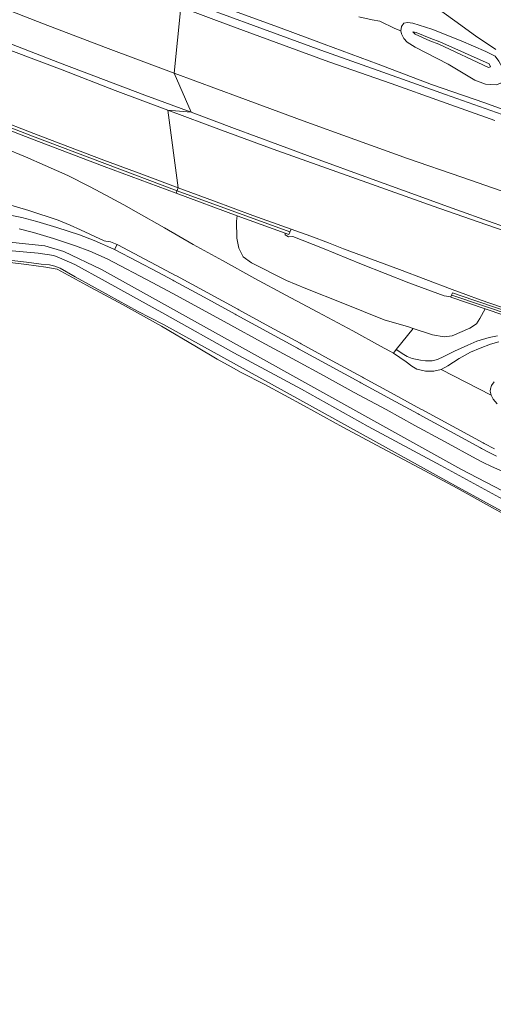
# Model space of a CAD drawing. Header units: metres. Extents: x 153919 to 160124, y 449312 to 452850.
# Tile 57 of 81: x 156110 to 156212, y 451610 to 451822. Entities that reach past the tile are written whole.
import ezdxf

# ---------------------------------------------------------------- set-up
doc = ezdxf.new("R2010")
doc.units = ezdxf.units.M
for name, color, linetype, lineweight in [('B-WE-GK-BESCHOEIING_DAMWAND-G', 130, 'GK-BESCHOEIING', 18), ('B-WE-GR-GRAS-GV', 60, 'Continuous', 13), ('B-WE-GR-GROENVOORZIENING-GV', 80, 'Continuous', 18), ('B-WE-GR-STRUIK-GV', 90, 'Continuous', 13), ('B-WE-GW-TALUD_KRUIN-G', 90, 'Continuous', 18), ('B-WE-IE-TERREINAFSCHEIDING_KUNSTMATIG_MUUR-GV', 90, 'Continuous', 18), ('B-WE-OG-TOPOGRAFIE_WATER-GV', 130, 'Continuous', 18), ('B-WE-OG-TOPOGRAFIE_WATER_SLOOT-GV', 120, 'Continuous', 18), ('B-WE-OG-WEG-GV', 7, 'Continuous', 18), ('B-WE-VH-VERHARDING_ASFALT-GV', 252, 'Continuous', 18), ('B-WE-VH-VERHARDING_BETON-GV', 252, 'Continuous', 18), ('B-WE-VH-VERHARDING_GESLOTEN-GV', 252, 'Continuous', 18), ('B-WE-VH-VERHARDING_OPEN-GV', 252, 'Continuous', 18)]:
    doc.layers.add(name, color=color, linetype=linetype, lineweight=lineweight)
doc.linetypes.add('GK-BESCHOEIING', pattern='A,30,-5,[1,NLCS.SHX,S=1,R=0,X=0,Y=0],-5', length=40)

msp = doc.modelspace()

# ---------------------------------------------------------------- linework, layer by layer
at = {"layer": 'B-WE-GK-BESCHOEIING_DAMWAND-G', "flags": 128}
for points in [[(156093.583, 451804.371), (156112.652, 451796.973), (156143.76, 451785.253), (156143.77, 451785.249)], [(156143.77, 451785.249), (156168.021, 451776.388)], [(156202.941, 451762.806), (156235.304, 451751.87), (156246.551, 451748.16), (156257.54, 451744.537), (156269.028, 451740.779), (156301.602, 451730.58)]]:
    msp.add_lwpolyline(points, dxfattribs=at)
at = {"layer": 'B-WE-GR-GRAS-GV', "flags": 128}
for points in [[(156155.136, 451824.264), (156165.617, 451820.463), (156175.448, 451816.786), (156187.028, 451812.476), (156198.504, 451808.13), (156209.993, 451804.123), (156221.439, 451799.971)], [(156212.449, 451808.065), (156210.16, 451808.174), (156207.882, 451809.052), (156202.111, 451812.444), (156194.996, 451816.149), (156193.301, 451817.187), (156192.573, 451818.031), (156192.045, 451818.982), (156191.902, 451819.652), (156190.649, 451820.119), (156187.448, 451821.702), (156185.795, 451822.027), (156182.901, 451822.649)], [(156231.507, 451608.899), (156240.663, 451702.578), (156232.213, 451706.405), (156225.27, 451709.82), (156218.744, 451713.161), (156211.696, 451717.054), (156204.06, 451721.276), (156196.053, 451725.575), (156187.739, 451729.922), (156179.43, 451734.409), (156171.159, 451738.957), (156162.636, 451743.551), (156157.53, 451746.149), (156155.388, 451747.371), (156152.425, 451749.008), (156147.974, 451751.65), (156140.379, 451756.101), (156132.027, 451760.785), (156124.276, 451764.958), (156117.964, 451768.345), (156115.492, 451768.784), (156111.336, 451769.366), (156103.593, 451770.277)]]:
    msp.add_lwpolyline(points, dxfattribs=at)
for points in [[(156193.397, 451821.439), (156192.613, 451821.305), (156192.095, 451820.582), (156191.902, 451819.652), (156192.045, 451818.982), (156192.573, 451818.031), (156193.301, 451817.187), (156194.996, 451816.149), (156202.111, 451812.444), (156207.882, 451809.052), (156210.16, 451808.174), (156212.449, 451808.065), (156213.439, 451808.354), (156213.974, 451809.373), (156214.117, 451810.421), (156213.721, 451811.862), (156213.06, 451813.121), (156212.267, 451814.161), (156210.236, 451815.236), (156204.898, 451817.46), (156198.633, 451820.035), (156194.512, 451821.305)], [(156210.837, 451811.755), (156200.093, 451816.743), (156198.199, 451817.521), (156195.018, 451818.9), (156194.542, 451819.399), (156195.199, 451819.32), (156198.372, 451818.015), (156200.346, 451817.264), (156210.95, 451812.563), (156211.237, 451811.929)], [(156210.837, 451811.755), (156211.237, 451811.929), (156210.95, 451812.563), (156200.346, 451817.264), (156198.372, 451818.015), (156195.199, 451819.32), (156194.542, 451819.399), (156195.018, 451818.9), (156198.199, 451817.521), (156200.093, 451816.743)]]:
    msp.add_lwpolyline(points, close=True, dxfattribs=at)
at = {"layer": 'B-WE-GR-GROENVOORZIENING-GV', "flags": 128}
for points in [[(156109.407, 451816.3), (156118.443, 451812.797), (156127.947, 451809.169), (156136.831, 451805.825), (156146.77, 451802.115), (156143.123, 451810.527), (156128.386, 451816.081), (156115.046, 451821.185), (156101.907, 451826.269)], [(156144.941, 451826.446), (156160.209, 451820.797), (156174.706, 451815.511), (156188.041, 451810.727), (156201.55, 451805.932), (156217.372, 451800.35)], [(156221.439, 451799.971), (156209.993, 451804.123), (156198.504, 451808.13), (156187.028, 451812.476), (156175.448, 451816.786), (156165.617, 451820.463), (156155.136, 451824.264)], [(156212.391, 451815.658), (156207.989, 451818.578), (156203.558, 451821.795), (156199.46, 451824.735)], [(156182.901, 451822.649), (156185.795, 451822.027), (156187.448, 451821.702), (156190.649, 451820.119), (156191.902, 451819.652), (156192.095, 451820.582), (156192.613, 451821.305), (156193.397, 451821.439), (156194.512, 451821.305), (156198.633, 451820.035), (156204.898, 451817.46), (156210.236, 451815.236), (156212.267, 451814.161)], [(156216.818, 451784.067), (156205.039, 451788.145), (156193.343, 451792.212), (156182.022, 451796.282), (156170.899, 451800.312), (156157.166, 451805.357), (156143.123, 451810.527), (156146.77, 451802.115), (156156.096, 451798.666), (156165.432, 451795.181), (156174.322, 451791.927), (156184.154, 451788.335), (156192.488, 451785.305), (156203.009, 451781.487), (156211.833, 451778.338), (156221.695, 451774.891)], [(156216.335, 451759.295), (156209.014, 451761.808), (156205.945, 451762.894), (156202.991, 451763.972), (156191.658, 451768.293), (156183.675, 451771.252), (156179.577, 451772.779), (156176.398, 451774.027), (156172.581, 451775.468), (156168.295, 451776.98), (156168.236, 451776.803), (156167.848, 451775.815), (156167.023, 451776.081), (156167.038, 451775.728), (156167.73, 451775.357), (156168.706, 451775.417), (156175.046, 451772.915), (156183.461, 451769.419), (156193.691, 451765.438), (156201.25, 451762.647), (156202.717, 451762.393), (156203.063, 451763.304), (156207.671, 451761.732), (156235.459, 451752.326)], [(156231.021, 451752.768), (156210.123, 451759.86), (156208.914, 451757.787), (156208.256, 451756.61), (156206.779, 451755.642), (156203.008, 451754.017), (156201.28, 451753.837), (156198.776, 451754.253), (156194.592, 451755.614), (156190.913, 451751.113), (156192.571, 451750.018), (156193.269, 451749.595), (156194.387, 451749.159), (156196.159, 451748.773), (156197.237, 451748.64), (156198.698, 451748.67), (156199.858, 451748.967), (156201.16, 451749.547), (156203.522, 451750.76), (156206.346, 451752.055), (156208.31, 451752.869), (156210.963, 451753.691), (156212.759, 451754.01)]]:
    msp.add_lwpolyline(points, dxfattribs=at)
at = {"layer": 'B-WE-GR-STRUIK-GV', "flags": 128}
msp.add_lwpolyline([(156206.779, 451755.642), (156208.256, 451756.61), (156208.914, 451757.787), (156210.123, 451759.86), (156202.73, 451762.35), (156202.717, 451762.393), (156201.25, 451762.647), (156193.691, 451765.438), (156183.461, 451769.419), (156175.046, 451772.915), (156168.706, 451775.417), (156167.73, 451775.357), (156167.038, 451775.728), (156167.023, 451776.081), (156156.696, 451779.874), (156156.523, 451778.727), (156156.595, 451775.012), (156157.053, 451772.867), (156158.016, 451770.993), (156159.755, 451769.758), (156167.297, 451765.927), (156171.504, 451764.19), (156179.415, 451761.039), (156188.356, 451757.494), (156193.584, 451755.942), (156194.592, 451755.614), (156198.776, 451754.253), (156201.28, 451753.837), (156203.008, 451754.017)], close=True, dxfattribs=at)
at = {"layer": 'B-WE-GW-TALUD_KRUIN-G', "flags": 128}
msp.add_lwpolyline([(156142.7, 451828.577), (156155.136, 451824.264), (156165.617, 451820.463), (156175.448, 451816.786), (156187.028, 451812.476), (156198.504, 451808.13), (156209.993, 451804.123), (156221.439, 451799.971), (156233.092, 451796.319), (156244.382, 451792.542), (156255.548, 451789.378), (156258.982, 451788.747), (156262.106, 451788.371), (156268.831, 451786.352), (156273.502, 451784.002), (156284.803, 451780.193), (156296.285, 451776.658), (156307.583, 451773.047), (156318.621, 451769.221), (156327.835, 451766.803), (156329.944, 451766.61)], dxfattribs=at)
at = {"layer": 'B-WE-IE-TERREINAFSCHEIDING_KUNSTMATIG_MUUR-GV', "flags": 128}
for points in [[(156144.004, 451785.851), (156136.177, 451788.778), (156127.966, 451791.837), (156120.245, 451794.751), (156112.904, 451797.552), (156104.732, 451800.705), (156097.013, 451803.688), (156093.744, 451804.972), (156093.326, 451803.803), (156112.431, 451796.413), (156128.088, 451790.473), (156143.553, 451784.691), (156143.864, 451785.492)], [(156143.864, 451785.492), (156143.553, 451784.691), (156156.696, 451779.874), (156167.023, 451776.081), (156167.848, 451775.815), (156168.236, 451776.803), (156168.295, 451776.98), (156160.102, 451779.944), (156151.591, 451783.055), (156144.004, 451785.851)], [(156301.816, 451731.06), (156298.443, 451732.106), (156291.685, 451734.181), (156269.18, 451741.246), (156257.638, 451745.006), (156235.459, 451752.326), (156207.671, 451761.732), (156203.063, 451763.304), (156202.717, 451762.393), (156202.73, 451762.35), (156210.123, 451759.86), (156231.021, 451752.768), (156241.208, 451749.271), (156253.075, 451745.127), (156264.333, 451741.708), (156276.933, 451737.724), (156288.46, 451734.129), (156300.438, 451730.387), (156301.475, 451730.114)]]:
    msp.add_lwpolyline(points, close=True, dxfattribs=at)
at = {"layer": 'B-WE-OG-TOPOGRAFIE_WATER-GV', "flags": 128}
for points in [[(156216.352, 451717.491), (156200.577, 451726.101), (156184.932, 451734.526), (156170.519, 451742.589), (156155.999, 451750.385), (156141.097, 451758.675), (156128.278, 451765.766), (156121.728, 451769.378), (156118.931, 451770.6), (156117.259, 451771.296), (156113.828, 451771.782), (156098.536, 451773.211)], [(156098.781, 451771.303), (156111.384, 451769.89), (156114.525, 451769.472), (156116.282, 451769.281), (156117.465, 451769.046), (156118.568, 451768.574), (156121.805, 451766.729), (156128.989, 451762.766), (156135.236, 451759.33), (156140.877, 451756.44), (156204.314, 451721.402), (156213.539, 451716.366)]]:
    msp.add_lwpolyline(points, dxfattribs=at)
at = {"layer": 'B-WE-OG-TOPOGRAFIE_WATER_SLOOT-GV', "flags": 128}
for points in [[(156098.536, 451773.211), (156113.828, 451771.782), (156117.259, 451771.296), (156118.931, 451770.6), (156121.728, 451769.378), (156128.278, 451765.766), (156141.097, 451758.675), (156155.999, 451750.385), (156170.519, 451742.589), (156184.932, 451734.526), (156200.577, 451726.101), (156216.352, 451717.491), (156229.499, 451710.582), (156235.526, 451707.815), (156243.746, 451704.451), (156244.288, 451706.111), (156233.388, 451710.518), (156204.858, 451725.354), (156127.503, 451768.276), (156119.366, 451772.206), (156115.291, 451773.37), (156089.745, 451776.063)], [(156213.539, 451716.366), (156204.314, 451721.402), (156140.877, 451756.44), (156135.236, 451759.33), (156128.989, 451762.766), (156121.805, 451766.729), (156118.568, 451768.574), (156117.465, 451769.046), (156116.282, 451769.281), (156114.525, 451769.472), (156111.384, 451769.89), (156098.781, 451771.303)], [(156103.593, 451770.277), (156111.336, 451769.366), (156115.492, 451768.784), (156117.964, 451768.345), (156124.276, 451764.958), (156132.027, 451760.785), (156140.379, 451756.101), (156147.974, 451751.65), (156152.425, 451749.008), (156155.388, 451747.371), (156157.53, 451746.149), (156162.636, 451743.551), (156171.159, 451738.957), (156179.43, 451734.409), (156187.739, 451729.922), (156196.053, 451725.575), (156204.06, 451721.276), (156211.696, 451717.054), (156218.744, 451713.161)]]:
    msp.add_lwpolyline(points, dxfattribs=at)
at = {"layer": 'B-WE-OG-WEG-GV', "flags": 128}
for points in [[(156106.587, 451794.377), (156111.166, 451792.504), (156115.368, 451790.684), (156120.257, 451788.506), (156124.891, 451786.151), (156127.343, 451784.898), (156132.281, 451782.225), (156134.947, 451780.716), (156141.067, 451777.228), (156147.25, 451773.683), (156153.538, 451770.206), (156160.516, 451766.396), (156167.197, 451762.809), (156174.075, 451759.106), (156181.576, 451755.073), (156187.574, 451751.827), (156189.585, 451750.696), (156190.332, 451750.271), (156190.913, 451751.113), (156194.592, 451755.614), (156193.584, 451755.942), (156188.356, 451757.494), (156179.415, 451761.039), (156171.504, 451764.19), (156167.297, 451765.927), (156159.755, 451769.758), (156158.016, 451770.993), (156157.053, 451772.867), (156156.595, 451775.012), (156156.523, 451778.727), (156156.696, 451779.874), (156143.553, 451784.691), (156128.088, 451790.473), (156112.431, 451796.413), (156093.326, 451803.803)], [(156106.41, 451780.248), (156110.324, 451779.487), (156113.555, 451778.658), (156117.904, 451777.348), (156122.741, 451775.735), (156125.902, 451774.535), (156130.158, 451772.694), (156130.276, 451772.62), (156130.841, 451773.651), (156129.468, 451774.231), (156128.433, 451774.422), (156128.101, 451774.498), (156122.971, 451776.835), (156120.766, 451777.866), (156118.203, 451778.879), (156111.848, 451781.018), (156107.293, 451782.377)], [(156082.863, 451779.884), (156082.511, 451775.969), (156084.796, 451776.354), (156089.745, 451776.063), (156115.291, 451773.37), (156119.366, 451772.206), (156127.503, 451768.276), (156204.858, 451725.354), (156233.388, 451710.518), (156244.288, 451706.111), (156257.914, 451700.601)], [(156218.854, 451722.669), (156211.439, 451725.904), (156209.667, 451726.807), (156208.181, 451727.564), (156201.301, 451731.324), (156194.936, 451734.771), (156188.756, 451738.157), (156181.858, 451741.872), (156175.317, 451745.48), (156169.471, 451748.638), (156161.895, 451752.752), (156155.303, 451756.347), (156148.375, 451760.15), (156142.737, 451763.19), (156138.579, 451765.442), (156128.72, 451770.592), (156124.962, 451772.218), (156121.902, 451773.38), (156117.148, 451774.965), (156112.884, 451776.249), (156109.774, 451777.047)]]:
    msp.add_lwpolyline(points, dxfattribs=at)
at = {"layer": 'B-WE-VH-VERHARDING_ASFALT-GV', "flags": 128}
for points in [[(156212.654, 451739.404), (156211.789, 451740.415), (156211.369, 451741.287), (156200.634, 451746.799), (156199.063, 451746.428), (156197.276, 451746.455), (156195.409, 451746.859), (156194.276, 451747.477), (156193.111, 451748.415), (156190.332, 451750.271), (156189.585, 451750.696), (156187.574, 451751.827), (156181.576, 451755.073), (156174.075, 451759.106), (156167.197, 451762.809), (156160.516, 451766.396), (156153.538, 451770.206), (156147.25, 451773.683), (156141.067, 451777.228), (156134.947, 451780.716), (156132.281, 451782.225), (156127.343, 451784.898), (156124.891, 451786.151), (156120.257, 451788.506), (156115.368, 451790.684), (156111.166, 451792.504), (156106.587, 451794.377)], [(156107.293, 451782.377), (156111.848, 451781.018), (156118.203, 451778.879), (156120.766, 451777.866), (156122.971, 451776.835), (156128.101, 451774.498), (156128.433, 451774.422), (156129.468, 451774.231), (156130.841, 451773.651), (156130.984, 451773.59), (156140.339, 451768.691), (156143.443, 451767.035), (156143.643, 451766.929), (156150.272, 451763.328), (156156.865, 451759.735), (156157.054, 451759.628), (156163.704, 451755.995), (156170.283, 451752.424), (156170.481, 451752.316), (156177.171, 451748.68), (156183.715, 451745.121), (156183.9, 451745.021), (156190.516, 451741.407), (156196.243, 451738.284), (156196.443, 451738.173), (156203.042, 451734.577), (156209.67, 451730.978), (156209.86, 451730.877), (156212.08, 451729.687)], [(156212.507, 451728.165), (156210.812, 451729.029), (156209.277, 451729.82), (156209.085, 451729.919), (156202.496, 451733.52), (156195.856, 451737.116), (156195.673, 451737.218), (156189.949, 451740.354), (156183.303, 451743.933), (156183.114, 451744.034), (156176.515, 451747.674), (156169.897, 451751.25), (156169.711, 451751.353), (156163.09, 451754.948), (156156.487, 451758.549), (156156.294, 451758.655), (156149.57, 451762.346), (156143.067, 451765.853), (156142.845, 451765.975), (156139.753, 451767.649), (156130.471, 451772.498), (156130.276, 451772.62), (156130.158, 451772.694), (156125.902, 451774.535), (156122.741, 451775.735), (156117.904, 451777.348), (156113.555, 451778.658), (156110.324, 451779.487), (156106.41, 451780.248)], [(156109.774, 451777.047), (156112.884, 451776.249), (156117.148, 451774.965), (156121.902, 451773.38), (156124.962, 451772.218), (156128.72, 451770.592), (156138.579, 451765.442), (156142.737, 451763.19), (156148.375, 451760.15), (156155.303, 451756.347), (156161.895, 451752.752), (156169.471, 451748.638), (156175.317, 451745.48), (156181.858, 451741.872), (156188.756, 451738.157), (156194.936, 451734.771), (156201.301, 451731.324), (156208.181, 451727.564), (156209.667, 451726.807), (156211.439, 451725.904), (156218.854, 451722.669)]]:
    msp.add_lwpolyline(points, dxfattribs=at)
at = {"layer": 'B-WE-VH-VERHARDING_BETON-GV', "flags": 128}
msp.add_lwpolyline([(156212.08, 451729.687), (156209.86, 451730.877), (156209.67, 451730.978), (156203.042, 451734.577), (156196.443, 451738.173), (156196.243, 451738.284), (156190.516, 451741.407), (156183.9, 451745.021), (156183.715, 451745.121), (156177.171, 451748.68), (156170.481, 451752.316), (156170.283, 451752.424), (156163.704, 451755.995), (156157.054, 451759.628), (156156.865, 451759.735), (156150.272, 451763.328), (156143.643, 451766.929), (156143.443, 451767.035), (156140.339, 451768.691), (156130.984, 451773.59), (156130.841, 451773.651), (156130.276, 451772.62), (156130.471, 451772.498), (156139.753, 451767.649), (156142.845, 451765.975), (156143.067, 451765.853), (156149.57, 451762.346), (156156.294, 451758.655), (156156.487, 451758.549), (156163.09, 451754.948), (156169.711, 451751.353), (156169.897, 451751.25), (156176.515, 451747.674), (156183.114, 451744.034), (156183.303, 451743.933), (156189.949, 451740.354), (156195.673, 451737.218), (156195.856, 451737.116), (156202.496, 451733.52), (156209.085, 451729.919), (156209.277, 451729.82), (156210.812, 451729.029), (156212.507, 451728.165)], dxfattribs=at)
at = {"layer": 'B-WE-VH-VERHARDING_GESLOTEN-GV', "flags": 128}
for points in [[(156101.907, 451826.269), (156115.046, 451821.185), (156128.386, 451816.081), (156143.123, 451810.527), (156144.576, 451824.708), (156133.366, 451828.911), (156122.013, 451833.305), (156110.643, 451837.706), (156099.649, 451841.946)], [(156217.372, 451800.35), (156201.55, 451805.932), (156188.041, 451810.727), (156174.706, 451815.511), (156160.209, 451820.797), (156144.941, 451826.446)], [(156212.183, 451800.361), (156200.683, 451804.453), (156189.827, 451808.309), (156176.424, 451812.993), (156167.243, 451816.319), (156155.893, 451820.482), (156144.576, 451824.708), (156143.123, 451810.527), (156157.166, 451805.357), (156170.899, 451800.312), (156182.022, 451796.282), (156193.343, 451792.212), (156205.039, 451788.145), (156216.818, 451784.067)], [(156144.576, 451824.708), (156155.893, 451820.482), (156167.243, 451816.319), (156176.424, 451812.993), (156189.827, 451808.309), (156200.683, 451804.453), (156212.183, 451800.361)], [(156199.46, 451824.735), (156203.558, 451821.795), (156207.989, 451818.578), (156212.391, 451815.658)], [(156221.695, 451774.891), (156211.833, 451778.338), (156203.009, 451781.487), (156192.488, 451785.305), (156184.154, 451788.335), (156174.322, 451791.927), (156165.432, 451795.181), (156156.096, 451798.666), (156146.77, 451802.115), (156141.769, 451802.6), (156153.33, 451798.29), (156164.456, 451794.22), (156175.966, 451790.07), (156184.587, 451787.028), (156198.9, 451781.93), (156210.215, 451777.967), (156221.731, 451774.064)], [(156221.731, 451774.064), (156210.215, 451777.967), (156198.9, 451781.93), (156184.587, 451787.028), (156175.966, 451790.07), (156164.456, 451794.22), (156153.33, 451798.29), (156141.769, 451802.6), (156144.004, 451785.851), (156151.591, 451783.055), (156160.102, 451779.944), (156168.295, 451776.98), (156172.581, 451775.468), (156176.398, 451774.027), (156179.577, 451772.779), (156183.675, 451771.252), (156191.658, 451768.293), (156202.991, 451763.972), (156205.945, 451762.894), (156209.014, 451761.808), (156216.335, 451759.295)], [(156213.032, 451752.769), (156211.234, 451752.245), (156209.004, 451751.395), (156206.922, 451750.513), (156204.517, 451749.175), (156202.044, 451747.565), (156200.634, 451746.799), (156211.369, 451741.287), (156211.154, 451742.105), (156211.201, 451742.612), (156211.459, 451743.324), (156212.054, 451744.113)]]:
    msp.add_lwpolyline(points, dxfattribs=at)
for points in [[(156146.77, 451802.115), (156136.831, 451805.825), (156127.947, 451809.169), (156118.443, 451812.797), (156109.407, 451816.3), (156102.823, 451818.766), (156102.795, 451818.696), (156093.86, 451822.204), (156085.421, 451825.537), (156085.665, 451826.151), (156083.526, 451827.03), (156082.291, 451826.725), (156082.026, 451826.825), (156081.918, 451825.659), (156085.363, 451824.271), (156096.596, 451819.886), (156108.003, 451815.444), (156119.018, 451811.244), (156130.473, 451806.832), (156141.769, 451802.6)], [(156136.177, 451788.778), (156144.004, 451785.851), (156141.769, 451802.6), (156130.473, 451806.832), (156119.018, 451811.244), (156108.003, 451815.444), (156096.596, 451819.886), (156085.363, 451824.271), (156081.918, 451825.659), (156081.869, 451825.139), (156081.585, 451822.107), (156081.249, 451818.522), (156080.912, 451814.927), (156080.47, 451810.206), (156091.806, 451805.736), (156093.744, 451804.972), (156097.013, 451803.688), (156104.732, 451800.705), (156112.904, 451797.552), (156120.245, 451794.751), (156127.966, 451791.837)]]:
    msp.add_lwpolyline(points, close=True, dxfattribs=at)
at = {"layer": 'B-WE-VH-VERHARDING_OPEN-GV', "flags": 128}
for points in [[(156212.759, 451754.01), (156210.963, 451753.691), (156208.31, 451752.869), (156206.346, 451752.055), (156203.522, 451750.76), (156201.16, 451749.547), (156199.858, 451748.967), (156198.698, 451748.67), (156197.237, 451748.64), (156196.159, 451748.773), (156194.387, 451749.159), (156193.269, 451749.595), (156192.571, 451750.018), (156190.913, 451751.113), (156190.332, 451750.271), (156193.111, 451748.415), (156194.276, 451747.477), (156195.409, 451746.859), (156197.276, 451746.455), (156199.063, 451746.428), (156200.634, 451746.799), (156202.044, 451747.565), (156204.517, 451749.175), (156206.922, 451750.513), (156209.004, 451751.395), (156211.234, 451752.245), (156213.032, 451752.769)], [(156212.054, 451744.113), (156211.459, 451743.324), (156211.201, 451742.612), (156211.154, 451742.105), (156211.369, 451741.287), (156211.789, 451740.415), (156212.654, 451739.404)]]:
    msp.add_lwpolyline(points, dxfattribs=at)

doc.saveas('drawing.dxf')
